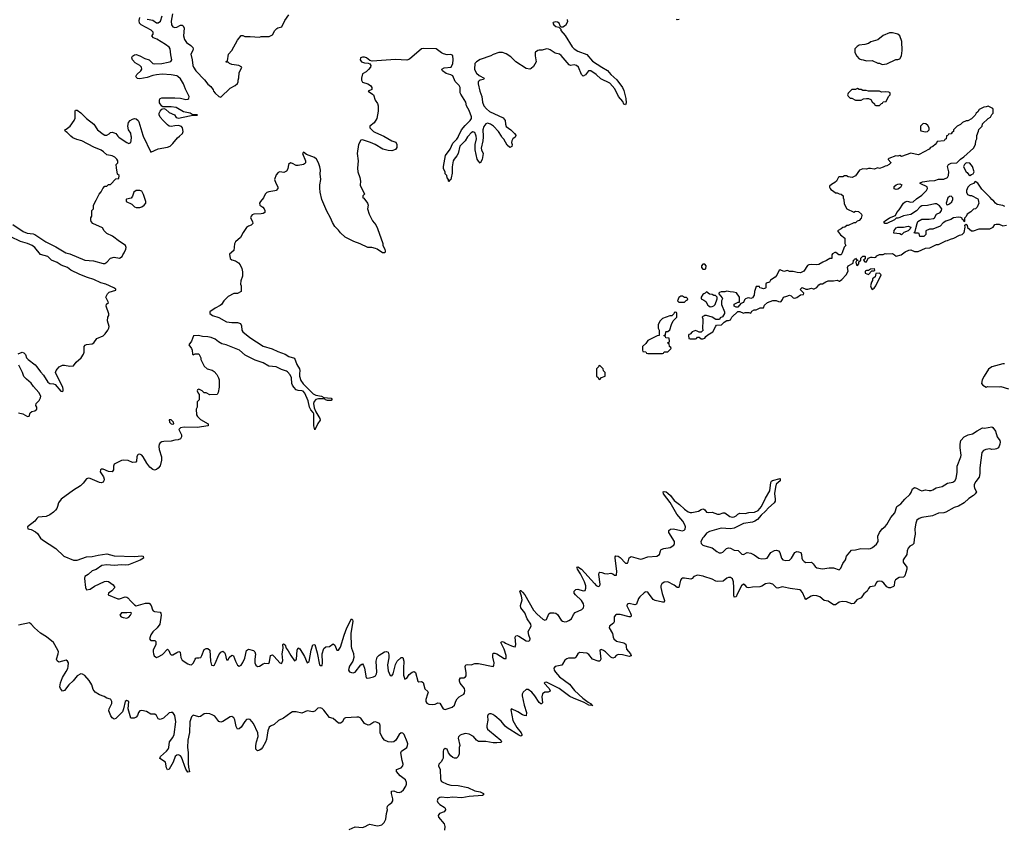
# Model space of a CAD drawing. Header units: inches. Extents: x 2674045 to 2721798, y 838094 to 949477.
# Tile 19 of 27: x 2692564 to 2703266, y 912481 to 921267. Entities that reach past the tile are written whole.
import ezdxf

# ---------------------------------------------------------------- set-up
doc = ezdxf.new("R2010")
doc.units = ezdxf.units.IN
doc.header["$MEASUREMENT"] = 0
for name, color, linetype in [('C6991', 7, 'Continuous'), ('C6992', 7, 'Continuous'), ('C7901', 7, 'Continuous'), ('C7902', 7, 'Continuous')]:
    doc.layers.add(name, color=color, linetype=linetype)

msp = doc.modelspace()

# ---------------------------------------------------------------- linework, layer by layer
at = {"layer": 'C6991', "color": 5}
for points, elevation in [([(2692490, 919037), (2692602, 918962), (2692646, 918946), (2692710, 918938), (2692730, 918931), (2692848, 918850), (2692957, 918797), (2693066, 918730), (2693110, 918721), (2693270, 918652), (2693365, 918645), (2693470, 918614), (2693490, 918616), (2693510, 918628), (2693550, 918674), (2693590, 918682), (2693650, 918671), (2693679, 918690), (2693684, 918710), (2693699, 918730), (2693717, 918770), (2693721, 918790), (2693713, 918810), (2693689, 918830), (2693650, 918852), (2693573, 918913), (2693510, 918941), (2693482, 918970), (2693463, 919003), (2693358, 919050), (2693342, 919070), (2693338, 919090), (2693338, 919110), (2693348, 919130), (2693348, 919190), (2693366, 919210), (2693366, 919250), (2693396, 919304), (2693426, 919370), (2693450, 919394), (2693466, 919430), (2693490, 919454), (2693510, 919454), (2693530, 919474), (2693550, 919474), (2693610, 919534), (2693642, 919538), (2693646, 919570), (2693628, 919588), (2693615, 919655), (2693614, 919690), (2693629, 919711), (2693629, 919730), (2693621, 919750), (2693598, 919770), (2693570, 919785), (2693510, 919795), (2693474, 919830), (2693450, 919846), (2693370, 919881), (2693239, 919950), (2693183, 919963), (2693142, 919982), (2693119, 919999), (2693118, 920000)], 20), ([(2696523, 920000), (2696609, 919949), (2696653, 919933), (2696664, 919910), (2696662, 919878), (2696647, 919853), (2696610, 919841), (2696570, 919843), (2696510, 919859), (2696427, 919910), (2696377, 919930), (2696290, 919958), (2696270, 919957), (2696247, 919910), (2696232, 919810), (2696243, 919730), (2696236, 919650), (2696238, 919610), (2696261, 919550), (2696267, 919510), (2696265, 919465), (2696312, 919370), (2696294, 919350), (2696294, 919330), (2696305, 919325), (2696346, 919270), (2696351, 919250), (2696346, 919210), (2696361, 919150), (2696398, 919078), (2696434, 919034), (2696454, 918994), (2696511, 918831), (2696511, 918810), (2696531, 918769), (2696536, 918750), (2696532, 918730), (2696508, 918730), (2696450, 918769), (2696430, 918777), (2696390, 918788), (2696349, 918789), (2696266, 918830), (2696194, 918854), (2696100, 918900), (2696050, 918948), (2696030, 918978), (2695990, 919018), (2695962, 919062), (2695942, 919110), (2695902, 919182), (2695849, 919310), (2695829, 919389), (2695826, 919434), (2695826, 919470), (2695837, 919530), (2695830, 919590), (2695832, 919630), (2695826, 919666), (2695810, 919709), (2695789, 919750), (2695768, 919768), (2695681, 919801), (2695650, 919825), (2695637, 919810), (2695672, 919730), (2695670, 919710), (2695660, 919700), (2695647, 919693), (2695590, 919680), (2695570, 919681), (2695530, 919704), (2695507, 919710), (2695487, 919693), (2695477, 919643), (2695462, 919618), (2695434, 919606), (2695390, 919610), (2695375, 919605), (2695350, 919578), (2695335, 919530), (2695347, 919490), (2695369, 919450), (2695369, 919430), (2695351, 919410), (2695336, 919404), (2695270, 919395), (2695250, 919387), (2695233, 919370), (2695213, 919327), (2695180, 919290), (2695169, 919270), (2695174, 919250), (2695207, 919227), (2695221, 919210), (2695228, 919190), (2695227, 919170), (2695210, 919158), (2695187, 919153), (2695110, 919152), (2695090, 919143), (2695079, 919130), (2695074, 919110), (2695096, 919070), (2695098, 919050), (2695078, 919030), (2695050, 919019), (2695030, 919005), (2694991, 918950), (2694964, 918896), (2694909, 918851), (2694900, 918830), (2694890, 918755), (2694845, 918715), (2694853, 918670), (2694870, 918653), (2694910, 918642), (2694943, 918623), (2694961, 918601), (2694979, 918559), (2694985, 918525), (2694984, 918476), (2694967, 918427), (2694965, 918390), (2694971, 918370), (2694972, 918310), (2694931, 918289), (2694890, 918289), (2694830, 918254), (2694782, 918210), (2694758, 918170), (2694744, 918156), (2694690, 918129), (2694630, 918090), (2694629, 918070), (2694658, 918050), (2694727, 918027), (2694810, 917981), (2694869, 917971), (2694930, 917973), (2694962, 917962), (2694976, 917936), (2694979, 917890), (2694989, 917870), (2695066, 917810), (2695210, 917717), (2695308, 917688), (2695370, 917657), (2695450, 917629), (2695490, 917603), (2695550, 917585), (2695576, 917516), (2695606, 917470), (2695610, 917450), (2695604, 917416), (2695606, 917390), (2695621, 917341), (2695644, 917304), (2695755, 917195), (2695782, 917182), (2695843, 917170), (2695870, 917156), (2695951, 917150), (2695959, 917130), (2695950, 917125), (2695910, 917125), (2695889, 917130), (2695880, 917140), (2695864, 917144), (2695810, 917143), (2695784, 917136), (2695765, 917115), (2695757, 917090), (2695765, 917045), (2695782, 917002), (2695826, 916930), (2695830, 916910), (2695806, 916874), (2695770, 916805), (2695760, 916850), (2695760, 916980), (2695755, 916995), (2695730, 917022), (2695715, 917050), (2695701, 917121), (2695664, 917204), (2695645, 917225), (2695630, 917230), (2695590, 917232), (2695570, 917242), (2695545, 917270), (2695530, 917290), (2695523, 917310), (2695518, 917370), (2695502, 917402), (2695475, 917435), (2695464, 917444), (2695410, 917462), (2695351, 917491), (2695270, 917499), (2695210, 917534), (2695124, 917564), (2695016, 917616), (2694954, 917670), (2694809, 917730), (2694762, 917742), (2694723, 917763), (2694688, 917790), (2694646, 917810), (2694610, 917818), (2694550, 917822), (2694508, 917832), (2694453, 917827), (2694431, 917769), (2694402, 917730), (2694431, 917690), (2694438, 917670), (2694442, 917630), (2694450, 917622), (2694470, 917632), (2694511, 917631), (2694532, 917590), (2694532, 917570), (2694570, 917498), (2694602, 917470), (2694654, 917454), (2694679, 917439), (2694707, 917407), (2694726, 917370), (2694731, 917350), (2694731, 917269), (2694722, 917210), (2694710, 917188), (2694630, 917186), (2694590, 917206), (2694570, 917206), (2694546, 917230), (2694510, 917246), (2694498, 917242), (2694494, 917230), (2694504, 917204), (2694514, 917190), (2694514, 917130), (2694494, 917110), (2694493, 917053), (2694482, 917030), (2694486, 916970), (2694496, 916950), (2694530, 916916), (2694612, 916870), (2694614, 916850), (2694491, 916829), (2694350, 916833), (2694313, 916827), (2694294, 916810), (2694322, 916750), (2694322, 916730), (2694310, 916708), (2694285, 916695), (2694250, 916693), (2694210, 916681), (2694130, 916679), (2694110, 916674), (2694090, 916663), (2694081, 916650), (2694075, 916625), (2694079, 916590), (2694104, 916510), (2694104, 916476), (2694090, 916415), (2694070, 916388), (2694050, 916374), (2694030, 916368), (2694010, 916374), (2693978, 916398), (2693944, 916444), (2693907, 916510), (2693890, 916529), (2693870, 916540), (2693850, 916536), (2693844, 916530), (2693837, 916510), (2693834, 916466), (2693826, 916454), (2693791, 916449), (2693742, 916470), (2693690, 916474), (2693670, 916470), (2693590, 916430), (2693585, 916410), (2693585, 916370), (2693570, 916350), (2693530, 916352), (2693470, 916377), (2693450, 916377), (2693441, 916370), (2693440, 916350), (2693473, 916293), (2693481, 916270), (2693480, 916250), (2693470, 916236), (2693450, 916228), (2693430, 916231), (2693330, 916276), (2693310, 916281), (2693290, 916273), (2693255, 916225), (2693224, 916196), (2693150, 916150), (2693015, 916050), (2692986, 916010), (2692976, 915970), (2692966, 915950), (2692953, 915930), (2692932, 915910), (2692890, 915880), (2692850, 915862), (2692766, 915854), (2692750, 915841), (2692728, 915810), (2692647, 915750), (2692651, 915730), (2692690, 915722), (2692736, 915696), (2692757, 915677), (2692790, 915628), (2692810, 915607), (2692955, 915515), (2693043, 915430), (2693150, 915387), (2693190, 915386), (2693290, 915422), (2693350, 915426), (2693417, 915443), (2693510, 915455), (2693590, 915434), (2693813, 915427), (2693890, 915435), (2693907, 915430), (2693908, 915410), (2693873, 915387), (2693745, 915335), (2693710, 915332), (2693670, 915337), (2693590, 915330), (2693510, 915338), (2693456, 915330), (2693395, 915285), (2693350, 915270), (2693308, 915232), (2693273, 915210), (2693267, 915190), (2693270, 915151), (2693277, 915123), (2693278, 915090), (2693290, 915066), (2693330, 915073), (2693375, 915105), (2693486, 915154), (2693510, 915158), (2693530, 915156), (2693579, 915119), (2693598, 915090), (2693567, 915053), (2693528, 915030), (2693527, 915010), (2693630, 914965), (2693650, 914967), (2693710, 914988), (2693730, 914985), (2693739, 914979), (2693770, 914941), (2693810, 914902), (2693830, 914891), (2693930, 914918), (2693970, 914918), (2693993, 914893), (2694007, 914847), (2694015, 914835), (2694028, 914828), (2694090, 914823), (2694099, 914810), (2694102, 914790), (2694088, 914692), (2694059, 914650), (2694010, 914607), (2693990, 914575), (2693976, 914530), (2693990, 914515), (2694033, 914513), (2694043, 914503), (2694042, 914470), (2694016, 914410), (2694014, 914390), (2694017, 914370), (2694027, 914347), (2694050, 914330), (2694070, 914335), (2694117, 914363), (2694170, 914419), (2694184, 914404), (2694198, 914370), (2694210, 914356), (2694230, 914356), (2694270, 914384), (2694295, 914395), (2694307, 914387), (2694316, 914330), (2694330, 914298), (2694390, 914260), (2694410, 914251), (2694430, 914250), (2694454, 914270), (2694470, 914310), (2694480, 914320), (2694490, 914325), (2694510, 914324), (2694531, 914330), (2694545, 914350), (2694570, 914415), (2694590, 914425), (2694610, 914428), (2694632, 914410), (2694637, 914290), (2694650, 914246), (2694670, 914241), (2694681, 914250), (2694690, 914262), (2694730, 914357), (2694750, 914388), (2694770, 914399), (2694790, 914383), (2694797, 914370), (2694810, 914302), (2694830, 914305), (2694842, 914330), (2694870, 914353), (2694888, 914348), (2694908, 914290), (2694930, 914245), (2694950, 914235), (2694970, 914244), (2694990, 914273), (2695010, 914323), (2695030, 914405), (2695050, 914420), (2695106, 914406), (2695121, 914390), (2695126, 914366), (2695119, 914310), (2695120, 914270), (2695130, 914245), (2695150, 914232), (2695170, 914233), (2695210, 914258), (2695230, 914266), (2695270, 914263), (2695278, 914282), (2695290, 914350), (2695310, 914358), (2695330, 914340), (2695390, 914269), (2695410, 914264), (2695414, 914266), (2695425, 914295), (2695418, 914370), (2695427, 914430), (2695425, 914470), (2695430, 914479), (2695450, 914466), (2695459, 914430), (2695482, 914402), (2695510, 914351), (2695550, 914294), (2695572, 914310), (2695580, 914410), (2695590, 914435), (2695610, 914424), (2695658, 914338), (2695690, 914269), (2695710, 914285), (2695733, 914407), (2695750, 914466), (2695770, 914471), (2695798, 914378), (2695824, 914250), (2695830, 914240), (2695850, 914241), (2695856, 914270), (2695852, 914370), (2695870, 914426), (2695890, 914446), (2695930, 914448), (2695970, 914477), (2695990, 914461), (2696010, 914408), (2696030, 914409), (2696050, 914442), (2696090, 914570), (2696120, 914650), (2696170, 914748), (2696180, 914740), (2696185, 914725), (2696163, 914590), (2696167, 914450), (2696170, 914431), (2696193, 914373), (2696197, 914330), (2696185, 914290), (2696150, 914235), (2696141, 914210), (2696138, 914190), (2696150, 914173), (2696170, 914164), (2696190, 914162), (2696210, 914169), (2696270, 914250), (2696290, 914259), (2696302, 914242), (2696313, 914213), (2696329, 914109), (2696345, 914105), (2696367, 914107), (2696410, 914118), (2696430, 914128), (2696442, 914150), (2696445, 914170), (2696437, 914290), (2696448, 914332), (2696470, 914354), (2696530, 914389), (2696550, 914394), (2696570, 914385), (2696577, 914357), (2696576, 914324), (2696563, 914250), (2696570, 914184), (2696590, 914132), (2696610, 914129), (2696622, 914150), (2696649, 914251), (2696667, 914290), (2696710, 914329), (2696730, 914330), (2696739, 914290), (2696735, 914210), (2696737, 914137), (2696750, 914094), (2696770, 914105), (2696798, 914142), (2696830, 914169), (2696850, 914175), (2696867, 914167), (2696890, 914071), (2696904, 914064), (2696930, 914068), (2696950, 914057), (2696968, 913988), (2696999, 913959), (2697002, 913950), (2696997, 913930), (2696978, 913870), (2696980, 913850), (2696990, 913833), (2697010, 913822), (2697050, 913816), (2697079, 913821), (2697110, 913836), (2697130, 913832), (2697165, 913770), (2697190, 913762), (2697264, 913790), (2697290, 913810), (2697305, 913855), (2697320, 913880), (2697340, 913900), (2697390, 913929), (2697398, 913942), (2697403, 913970), (2697398, 913990), (2697350, 914050), (2697344, 914070), (2697344, 914090), (2697354, 914106), (2697391, 914109), (2697410, 914120), (2697416, 914130), (2697418, 914162), (2697407, 914230), (2697412, 914248), (2697430, 914254), (2697470, 914250), (2697510, 914262), (2697550, 914264), (2697710, 914230), (2697717, 914243), (2697720, 914270), (2697706, 914334), (2697705, 914355), (2697710, 914376), (2697730, 914376), (2697750, 914367), (2697830, 914316), (2697850, 914318), (2697850, 914350), (2697830, 914421), (2697794, 914490), (2697802, 914498), (2697810, 914501), (2697830, 914495), (2697844, 914484), (2697910, 914455), (2697930, 914448), (2697950, 914446), (2697956, 914470), (2697950, 914550), (2697957, 914563), (2697970, 914567), (2697990, 914560), (2698070, 914510), (2698090, 914506), (2698108, 914512), (2698111, 914530), (2698097, 914570), (2698091, 914610), (2698124, 914670), (2698118, 914690), (2698081, 914750), (2698053, 914813), (2698011, 914870), (2698006, 914894), (2698025, 914955), (2698017, 914997), (2698000, 915050), (2698002, 915058), (2698010, 915059), (2698030, 915040), (2698054, 915010), (2698150, 914845), (2698190, 914800), (2698250, 914745), (2698270, 914735), (2698290, 914743), (2698315, 914805), (2698330, 914813), (2698370, 914815), (2698390, 914810), (2698410, 914797), (2698450, 914736), (2698464, 914724), (2698490, 914716), (2698510, 914719), (2698534, 914730), (2698560, 914750), (2698583, 914797), (2698603, 914817), (2698674, 914850), (2698692, 914870), (2698697, 914890), (2698693, 914913), (2698670, 914950), (2698604, 915010), (2698590, 915030), (2698590, 915050), (2698610, 915069), (2698630, 915073), (2698690, 915054), (2698710, 915059), (2698717, 915083), (2698716, 915110), (2698703, 915150), (2698660, 915240), (2698626, 915290), (2698625, 915305), (2698619, 915310), (2698630, 915314), (2698672, 915290), (2698810, 915133), (2698830, 915111), (2698850, 915102), (2698870, 915110), (2698873, 915127), (2698859, 915230), (2698864, 915250), (2698870, 915256), (2698890, 915255), (2698922, 915242), (2698950, 915238), (2698990, 915247), (2699010, 915240), (2699030, 915226), (2699050, 915224), (2699053, 915267), (2699035, 915410), (2699036, 915424), (2699044, 915436), (2699070, 915430), (2699090, 915417), (2699150, 915353), (2699165, 915355), (2699170, 915356), (2699178, 915370), (2699190, 915411), (2699210, 915426), (2699310, 915399), (2699330, 915401), (2699390, 915425), (2699488, 915432), (2699517, 915450), (2699528, 915490), (2699538, 915502), (2699566, 915514), (2699633, 915527), (2699673, 915550), (2699683, 915570), (2699680, 915590), (2699619, 915690), (2699620, 915710), (2699636, 915724), (2699670, 915730), (2699750, 915709), (2699770, 915708), (2699785, 915715), (2699796, 915724), (2699800, 915750), (2699795, 915770), (2699772, 915812), (2699708, 915888), (2699635, 916015), (2699562, 916110), (2699559, 916130), (2699570, 916134), (2699590, 916132), (2699610, 916118), (2699638, 916090), (2699678, 916038), (2699734, 915994), (2699790, 915943), (2699830, 915914), (2699850, 915906), (2699870, 915905), (2699941, 915919), (2699970, 915938), (2699990, 915946), (2700000, 915941)], 20), ([(2693632, 920000), (2693641, 919990), (2693666, 919970), (2693728, 919930), (2693750, 919920), (2693771, 919930), (2693777, 919950), (2693778, 919990), (2693777, 920000)], 20), ([(2693907, 920000), (2693990, 919825), (2694070, 919861), (2694170, 919879), (2694198, 919890), (2694230, 919920), (2694280, 919980), (2694301, 920000)], 20), ([(2697438, 920000), (2697430, 919992), (2697407, 919950), (2697348, 919890), (2697328, 919810), (2697315, 919785), (2697285, 919750), (2697276, 919730), (2697265, 919665), (2697264, 919596), (2697252, 919548), (2697251, 919530), (2697238, 919522), (2697230, 919506), (2697226, 919510), (2697226, 919530), (2697210, 919546), (2697206, 919570), (2697188, 919590), (2697187, 919607), (2697169, 919649), (2697169, 919670), (2697193, 919790), (2697243, 919857), (2697270, 919924), (2697314, 919966), (2697330, 919988), (2697335, 920000)], 20), ([(2697601, 920000), (2697602, 919990), (2697598, 919950), (2697579, 919870), (2697583, 919850), (2697601, 919810), (2697590, 919746), (2697570, 919706), (2697550, 919726), (2697535, 919750), (2697514, 919850), (2697516, 919910), (2697528, 919970), (2697524, 920000)], 20), ([(2697954, 920000), (2697951, 919989), (2697925, 919970), (2697912, 919950), (2697911, 919930), (2697918, 919910), (2697912, 919888), (2697890, 919878), (2697863, 919903), (2697827, 919967), (2697806, 919990), (2697800, 920000)], 20), ([(2692547, 917633), (2692590, 917651), (2692610, 917642), (2692625, 917625), (2692639, 917590), (2692657, 917570), (2692733, 917513), (2692751, 917491), (2692790, 917436), (2692821, 917401), (2692870, 917324), (2692890, 917309), (2692930, 917306), (2692950, 917299), (2693010, 917227), (2693030, 917223), (2693036, 917230), (2693037, 917243), (2693034, 917270), (2692961, 917410), (2692954, 917430), (2692961, 917450), (2692974, 917470), (2692991, 917489), (2693030, 917508), (2693050, 917509), (2693110, 917496), (2693150, 917501), (2693179, 917541), (2693232, 917590), (2693258, 917630), (2693265, 917650), (2693266, 917710), (2693275, 917725), (2693290, 917734), (2693350, 917741), (2693369, 917750), (2693402, 917798), (2693470, 917829), (2693493, 917850), (2693523, 917890), (2693534, 917910), (2693538, 917930), (2693518, 917990), (2693523, 918030), (2693533, 918050), (2693533, 918067), (2693505, 918150), (2693509, 918171), (2693528, 918190), (2693501, 918250), (2693517, 918283), (2693537, 918303), (2693610, 918326), (2693610, 918334), (2693588, 918350), (2693499, 918390), (2693444, 918404), (2693370, 918442), (2693301, 918461), (2693216, 918496), (2693121, 918541), (2693082, 918570), (2693016, 918596), (2692970, 918625), (2692910, 918650), (2692869, 918690), (2692791, 918711), (2692727, 918790), (2692698, 918810), (2692650, 918831), (2692573, 918853), (2692466, 918906)], 20), ([(2700000, 918606), (2699990, 918606), (2699974, 918590), (2699974, 918570), (2699990, 918554), (2700000, 918554)], 40), ([(2700000, 918283), (2699990, 918278), (2699972, 918250), (2699972, 918230), (2700000, 918214)], 40), ([(2700000, 918043), (2699990, 918038), (2699982, 918030), (2699991, 918011), (2699991, 917971), (2699985, 917930), (2699985, 917905), (2699992, 917890), (2699990, 917886), (2699970, 917866), (2699950, 917866), (2699936, 917876), (2699910, 917886), (2699874, 917870), (2699853, 917847), (2699838, 917842), (2699834, 917830), (2699838, 917798), (2699850, 917794), (2699910, 917794), (2699922, 917798), (2699930, 917814), (2699950, 917814), (2699970, 917794), (2699990, 917794), (2700000, 917798)], 40), ([(2692550, 916991), (2692599, 916979), (2692650, 916952), (2692667, 916953), (2692678, 916990), (2692697, 917003), (2692730, 917011), (2692749, 917030), (2692749, 917050), (2692739, 917070), (2692742, 917090), (2692776, 917124), (2692790, 917154), (2692792, 917170), (2692772, 917210), (2692715, 917275), (2692690, 917312), (2692636, 917356), (2692607, 917387), (2692594, 917430), (2692554, 917510)], 20), ([(2700000, 915643), (2699989, 915630), (2699969, 915590), (2699970, 915568), (2699990, 915550), (2700000, 915546)], 20), ([(2700000, 915210), (2699993, 915213), (2699930, 915224), (2699893, 915210), (2699873, 915187), (2699859, 915181), (2699790, 915193), (2699770, 915191), (2699756, 915184), (2699746, 915170), (2699730, 915090), (2699710, 915091), (2699676, 915116), (2699610, 915150), (2699570, 915149), (2699544, 915130), (2699534, 915110), (2699532, 915090), (2699546, 915026), (2699572, 914950), (2699568, 914932), (2699550, 914930), (2699470, 914947), (2699450, 914961), (2699400, 915030), (2699390, 915039), (2699370, 915042), (2699362, 915038), (2699350, 915033), (2699303, 914990), (2699289, 914970), (2699270, 914910), (2699250, 914900), (2699190, 914915), (2699168, 914910), (2699163, 914890), (2699204, 914810), (2699210, 914790), (2699208, 914772), (2699190, 914770), (2699090, 914797), (2699050, 914798), (2699039, 914790), (2699026, 914770), (2699025, 914715), (2699019, 914701), (2698976, 914670), (2698972, 914650), (2699009, 914590), (2699013, 914550), (2699022, 914530), (2699050, 914506), (2699129, 914489), (2699152, 914472), (2699160, 914420), (2699202, 914370), (2699212, 914350), (2699210, 914346), (2699190, 914340), (2699117, 914357), (2699070, 914362), (2699048, 914352), (2699030, 914329), (2699010, 914320), (2698990, 914334), (2698930, 914391), (2698910, 914406), (2698884, 914416), (2698870, 914410), (2698880, 914310), (2698870, 914288), (2698850, 914290), (2698790, 914310), (2698750, 914362), (2698730, 914376), (2698650, 914384), (2698630, 914370), (2698610, 914334), (2698597, 914323), (2698530, 914321), (2698510, 914314), (2698490, 914299), (2698465, 914255), (2698455, 914245), (2698385, 914230), (2698370, 914213), (2698375, 914190), (2698388, 914170), (2698430, 914119), (2698539, 914039), (2698596, 913970), (2698686, 913886), (2698742, 913842), (2698768, 913830), (2698776, 913816), (2698792, 913808), (2698750, 913810), (2698698, 913838), (2698585, 913885), (2698545, 913905), (2698429, 913990), (2698290, 914059), (2698270, 914056), (2698265, 914050), (2698314, 913994), (2698328, 913970), (2698322, 913958), (2698307, 913953), (2698270, 913952), (2698247, 913933), (2698241, 913901), (2698245, 913835), (2698235, 913825), (2698230, 913824), (2698210, 913840), (2698163, 913910), (2698130, 913951), (2698090, 913981), (2698070, 913981), (2698036, 913950), (2698025, 913930), (2698025, 913910), (2698046, 913810), (2698073, 913730), (2698070, 913694), (2698050, 913696), (2698030, 913704), (2697977, 913737), (2697910, 913771), (2697901, 913759), (2697923, 913643), (2697966, 913566), (2698013, 913510), (2698022, 913490), (2698020, 913480), (2698010, 913474), (2697990, 913484), (2697864, 913564), (2697842, 913582), (2697796, 913636), (2697730, 913693), (2697707, 913710), (2697690, 913716), (2697670, 913717), (2697657, 913710), (2697650, 913690), (2697652, 913648), (2697640, 913590), (2697640, 913570), (2697650, 913550), (2697670, 913530), (2697793, 913430), (2697799, 913410), (2697795, 913405), (2697750, 913399), (2697710, 913401), (2697630, 913415), (2697550, 913414), (2697530, 913430), (2697498, 913470), (2697450, 913495), (2697410, 913501), (2697368, 913490), (2697350, 913482), (2697334, 913466), (2697331, 913450), (2697348, 913372), (2697341, 913350), (2697340, 913280), (2697331, 913250), (2697310, 913235), (2697290, 913235), (2697270, 913242), (2697250, 913259), (2697225, 913290), (2697210, 913333), (2697190, 913340), (2697170, 913326), (2697165, 913310), (2697165, 913235), (2697161, 913219), (2697146, 913194), (2697119, 913170), (2697116, 913150), (2697135, 913110), (2697136, 913010), (2697141, 912990), (2697150, 912980), (2697210, 912950), (2697250, 912940), (2697330, 912936), (2697435, 912915), (2697510, 912880), (2697570, 912869), (2697605, 912850), (2697606, 912834), (2697593, 912827), (2697450, 912815), (2697370, 912801), (2697270, 912808), (2697210, 912801), (2697150, 912808), (2697130, 912804), (2697110, 912791), (2697102, 912770), (2697109, 912750), (2697130, 912728), (2697179, 912699), (2697187, 912690), (2697192, 912672), (2697176, 912650), (2697127, 912630), (2697112, 912610), (2697117, 912590), (2697178, 912518), (2697186, 912490), (2697182, 912450)], 20), ([(2696144, 912456), (2696210, 912486), (2696290, 912481), (2696318, 912490), (2696350, 912509), (2696370, 912514), (2696450, 912499), (2696470, 912500), (2696499, 912510), (2696527, 912533), (2696545, 912570), (2696549, 912630), (2696563, 912670), (2696559, 912690), (2696563, 912710), (2696581, 912730), (2696610, 912750), (2696620, 912770), (2696621, 912790), (2696604, 912850), (2696606, 912874), (2696630, 912878), (2696664, 912864), (2696690, 912860), (2696710, 912866), (2696737, 912890), (2696761, 912930), (2696768, 912950), (2696769, 912970), (2696758, 912998), (2696701, 913041), (2696658, 913090), (2696658, 913110), (2696710, 913130), (2696730, 913150), (2696731, 913170), (2696720, 913210), (2696707, 913293), (2696712, 913310), (2696770, 913350), (2696780, 913370), (2696782, 913390), (2696777, 913410), (2696742, 913490), (2696730, 913506), (2696709, 913510), (2696690, 913492), (2696651, 913429), (2696630, 913413), (2696610, 913406), (2696570, 913410), (2696529, 913429), (2696502, 913462), (2696481, 913510), (2696483, 913590), (2696474, 913610), (2696450, 913623), (2696430, 913630), (2696413, 913627), (2696370, 913595), (2696350, 913592), (2696310, 913612), (2696270, 913670), (2696250, 913679), (2696230, 913681), (2696106, 913674), (2696090, 913665), (2696070, 913627), (2696050, 913613), (2696030, 913615), (2695970, 913665), (2695930, 913675), (2695870, 913757), (2695850, 913775), (2695830, 913781), (2695804, 913776), (2695770, 913745), (2695750, 913736), (2695690, 913750), (2695630, 913724), (2695570, 913737), (2695530, 913736), (2695510, 913728), (2695430, 913667), (2695377, 913643), (2695330, 913599), (2695290, 913583), (2695277, 913570), (2695261, 913530), (2695245, 913435), (2695234, 913406), (2695204, 913350), (2695190, 913332), (2695170, 913320), (2695150, 913315), (2695132, 913332), (2695130, 913370), (2695136, 913410), (2695155, 913470), (2695153, 913510), (2695104, 913610), (2695070, 913654), (2695050, 913659), (2695030, 913654), (2695010, 913631), (2694970, 913570), (2694950, 913553), (2694930, 913549), (2694918, 913578), (2694901, 913650), (2694890, 913671), (2694870, 913686), (2694850, 913685), (2694770, 913634), (2694750, 913626), (2694730, 913632), (2694683, 913690), (2694663, 913703), (2694630, 913715), (2694590, 913719), (2694570, 913715), (2694530, 913687), (2694510, 913683), (2694450, 913700), (2694430, 913683), (2694413, 913630), (2694408, 913512), (2694392, 913430), (2694389, 913350), (2694394, 913294), (2694394, 913174), (2694397, 913137), (2694410, 913086), (2694390, 913081), (2694370, 913115), (2694323, 913243), (2694310, 913260), (2694290, 913270), (2694270, 913265), (2694254, 913250), (2694231, 913189), (2694190, 913115), (2694170, 913107), (2694160, 913130), (2694148, 913190), (2694088, 913230), (2694095, 913250), (2694161, 913310), (2694176, 913330), (2694185, 913350), (2694193, 913410), (2694230, 913457), (2694241, 913490), (2694260, 913630), (2694250, 913698), (2694230, 913730), (2694210, 913732), (2694190, 913725), (2694126, 913670), (2694090, 913654), (2694070, 913661), (2694050, 913699), (2694032, 913712), (2693990, 913714), (2693943, 913743), (2693890, 913752), (2693870, 913747), (2693855, 913730), (2693843, 913697), (2693830, 913679), (2693809, 913669), (2693770, 913669), (2693743, 913770), (2693750, 913850), (2693730, 913861), (2693709, 913850), (2693693, 913770), (2693681, 913739), (2693610, 913664), (2693590, 913659), (2693570, 913672), (2693554, 913694), (2693534, 913750), (2693535, 913770), (2693565, 913830), (2693567, 913850), (2693554, 913870), (2693550, 913875), (2693510, 913887), (2693483, 913903), (2693430, 913921), (2693384, 913950), (2693361, 913981), (2693346, 914030), (2693318, 914078), (2693270, 914132), (2693248, 914148), (2693230, 914150), (2693190, 914131), (2693144, 914076), (2693097, 914030), (2693052, 913968), (2693030, 913963), (2693006, 913990), (2693001, 914010), (2693007, 914053), (2693028, 914112), (2693070, 914176), (2693086, 914210), (2693091, 914231), (2693093, 914270), (2693083, 914290), (2693070, 914298), (2692990, 914279), (2692971, 914291), (2692965, 914310), (2692983, 914370), (2692984, 914390), (2692979, 914410), (2692932, 914492), (2692855, 914555), (2692790, 914592), (2692723, 914650), (2692690, 914690), (2692670, 914704), (2692550, 914679)], 20)]:
    msp.add_lwpolyline(points, dxfattribs=dict(at, elevation=elevation))
for points, elevation in [([(2693831, 919409), (2693804, 919390), (2693790, 919348), (2693775, 919325), (2693726, 919314), (2693722, 919310), (2693722, 919290), (2693781, 919261), (2693811, 919230), (2693830, 919223), (2693870, 919224), (2693890, 919231), (2693917, 919250), (2693934, 919270), (2693936, 919290), (2693910, 919364), (2693890, 919401), (2693870, 919409)], 20), ([(2699770, 918258), (2699750, 918258), (2699730, 918246), (2699714, 918210), (2699730, 918194), (2699790, 918194), (2699807, 918213), (2699822, 918218), (2699826, 918230), (2699810, 918246), (2699790, 918246)], 40), ([(2699690, 918086), (2699678, 918082), (2699673, 918067), (2699653, 918047), (2699630, 918046), (2699550, 918015), (2699525, 917990), (2699502, 917950), (2699502, 917910), (2699514, 917890), (2699514, 917830), (2699493, 917827), (2699470, 917818), (2699390, 917778), (2699370, 917746), (2699334, 917710), (2699334, 917670), (2699338, 917658), (2699370, 917654), (2699378, 917638), (2699390, 917634), (2699550, 917634), (2699562, 917638), (2699570, 917654), (2699610, 917654), (2699646, 917690), (2699642, 917702), (2699626, 917710), (2699622, 917742), (2699606, 917750), (2699622, 917758), (2699626, 917770), (2699622, 917802), (2699587, 917807), (2699582, 917822), (2699566, 917830), (2699582, 917838), (2699586, 917870), (2699590, 917874), (2699610, 917874), (2699630, 917894), (2699649, 917951), (2699668, 917992), (2699706, 918030), (2699706, 918070), (2699702, 918082)], 40), ([(2698870, 917506), (2698858, 917502), (2698854, 917490), (2698834, 917470), (2698832, 917430), (2698834, 917390), (2698853, 917373), (2698858, 917358), (2698870, 917354), (2698887, 917373), (2698926, 917390), (2698926, 917430), (2698908, 917448), (2698906, 917470)], 40), ([(2694187, 916913), (2694192, 916890), (2694210, 916872), (2694230, 916865), (2694238, 916870), (2694235, 916890), (2694210, 916913)], 20), ([(2693770, 914818), (2693730, 914813), (2693670, 914813), (2693651, 914790), (2693667, 914770), (2693690, 914762), (2693730, 914758), (2693750, 914767), (2693769, 914790), (2693778, 914810)], 20)]:
    msp.add_lwpolyline(points, close=True, dxfattribs=dict(at, elevation=elevation))
at = {"layer": 'C6992', "color": 5, "elevation": 20}
for points in [[(2694301, 920000), (2694333, 920030), (2694341, 920050), (2694335, 920090), (2694323, 920103), (2694290, 920114), (2694250, 920113), (2694210, 920104), (2694190, 920109), (2694170, 920122), (2694122, 920170), (2694090, 920208), (2694079, 920230), (2694079, 920250), (2694090, 920272), (2694110, 920294), (2694130, 920302), (2694150, 920292), (2694190, 920256), (2694245, 920230), (2694264, 920204), (2694290, 920196), (2694410, 920222), (2694450, 920227), (2694493, 920227), (2694495, 920230), (2694490, 920232), (2694437, 920237), (2694415, 920250), (2694345, 920265), (2694264, 920310), (2694210, 920320), (2694120, 920320), (2694110, 920326), (2694084, 920364), (2694085, 920395), (2694092, 920408), (2694110, 920415), (2694250, 920417), (2694310, 920412), (2694370, 920400), (2694390, 920403), (2694402, 920410), (2694404, 920430), (2694366, 920510), (2694346, 920570), (2694310, 920624), (2694281, 920650), (2694270, 920656), (2694210, 920666), (2694113, 920673), (2694050, 920667), (2694010, 920658), (2693950, 920636), (2693870, 920623), (2693846, 920626), (2693830, 920642), (2693827, 920650), (2693838, 920670), (2693881, 920710), (2693891, 920730), (2693886, 920750), (2693870, 920768), (2693819, 920799), (2693789, 920830), (2693781, 920850), (2693783, 920857), (2693789, 920870), (2693810, 920883), (2693830, 920888), (2693870, 920875), (2693925, 920845), (2693970, 920829), (2694010, 920790), (2694030, 920786), (2694108, 920790), (2694177, 920803), (2694207, 920813), (2694219, 920830), (2694205, 920885), (2694199, 920950), (2694188, 920968), (2694150, 920997), (2694056, 921056), (2694017, 921070), (2693999, 921090), (2694015, 921110), (2694013, 921130), (2693991, 921151), (2693884, 921210), (2693865, 921230), (2693863, 921257), (2693870, 921290)], [(2693950, 921271), (2694010, 921261), (2694050, 921233), (2694070, 921231), (2694094, 921250), (2694113, 921310)], [(2694223, 921330), (2694209, 921250), (2694214, 921210), (2694230, 921188), (2694250, 921182), (2694270, 921186), (2694310, 921208), (2694330, 921207), (2694339, 921199), (2694353, 921173), (2694345, 921090), (2694356, 921050), (2694377, 921017), (2694425, 920985), (2694445, 920965), (2694448, 920950), (2694444, 920930), (2694424, 920890), (2694440, 920830), (2694446, 920770), (2694452, 920750), (2694480, 920710), (2694574, 920614), (2694610, 920566), (2694640, 920540), (2694665, 920505), (2694671, 920490), (2694690, 920468), (2694730, 920431), (2694750, 920425), (2694850, 920522), (2694906, 920550), (2694930, 920574), (2694938, 920590), (2694938, 920610), (2694947, 920633), (2694948, 920690), (2694978, 920750), (2694946, 920770), (2694870, 920778), (2694846, 920790), (2694830, 920806), (2694810, 920806), (2694806, 920810), (2694822, 920818), (2694835, 920890), (2694870, 920932), (2694930, 921045), (2694970, 921094), (2694990, 921094), (2695010, 921082), (2695070, 921085), (2695170, 921078), (2695190, 921085), (2695275, 921085), (2695310, 921102), (2695338, 921150), (2695358, 921170), (2695370, 921178), (2695413, 921190), (2695444, 921256), (2695490, 921318)], [(2698514, 921270), (2698517, 921243), (2698497, 921203), (2698467, 921187), (2698446, 921186), (2698438, 921198), (2698429, 921230), (2698410, 921241), (2698390, 921244), (2698364, 921236), (2698359, 921230), (2698368, 921210), (2698390, 921194), (2698424, 921184), (2698444, 921164), (2698446, 921150), (2698493, 921093), (2698569, 920970), (2698590, 920949), (2698630, 920924), (2698728, 920888), (2698790, 920816), (2698890, 920749), (2698954, 920714), (2698991, 920670), (2699053, 920613), (2699115, 920530), (2699130, 920496), (2699154, 920410), (2699156, 920364), (2699150, 920342), (2699130, 920348), (2699118, 920378), (2699072, 920430), (2699034, 920514), (2698977, 920577), (2698882, 920622), (2698830, 920670), (2698770, 920709), (2698746, 920710), (2698713, 920667), (2698690, 920654), (2698670, 920669), (2698638, 920750), (2698616, 920770), (2698590, 920775), (2698550, 920769), (2698537, 920777), (2698450, 920878), (2698430, 920891), (2698383, 920903), (2698330, 920938), (2698310, 920945), (2698290, 920949), (2698244, 920936), (2698210, 920934), (2698194, 920930), (2698170, 920915), (2698166, 920910), (2698166, 920874), (2698176, 920810), (2698150, 920758), (2698125, 920735), (2698110, 920728), (2698070, 920735), (2697958, 920810), (2697901, 920861), (2697850, 920895), (2697810, 920909), (2697770, 920909), (2697710, 920889), (2697686, 920874), (2697570, 920834), (2697530, 920809), (2697510, 920789), (2697506, 920730), (2697513, 920710), (2697530, 920685), (2697559, 920659), (2697611, 920630), (2697605, 920615), (2697570, 920610), (2697557, 920603), (2697546, 920590), (2697547, 920570), (2697566, 920490), (2697586, 920430), (2697595, 920370), (2697610, 920331), (2697636, 920296), (2697669, 920269), (2697820, 920200), (2697841, 920170), (2697843, 920130), (2697850, 920106), (2697901, 920070), (2697941, 920030), (2697956, 920010), (2697955, 920005), (2697954, 920000)], [(2699731, 921269), (2699710, 921264), (2699703, 921270)], [(2697335, 920000), (2697367, 920070), (2697405, 920115), (2697461, 920170), (2697473, 920190), (2697475, 920210), (2697450, 920278), (2697419, 920330), (2697414, 920370), (2697357, 920457), (2697352, 920472), (2697350, 920530), (2697340, 920550), (2697296, 920596), (2697270, 920655), (2697250, 920668), (2697200, 920680), (2697158, 920710), (2697153, 920730), (2697176, 920744), (2697252, 920750), (2697272, 920790), (2697275, 920830), (2697270, 920878), (2697250, 920889), (2697210, 920883), (2697170, 920896), (2697150, 920905), (2697090, 920949), (2696950, 920955), (2696930, 920949), (2696801, 920839), (2696770, 920826), (2696648, 920832), (2696395, 920815), (2696370, 920821), (2696335, 920850), (2696310, 920859), (2696290, 920859), (2696267, 920853), (2696263, 920830), (2696279, 920810), (2696310, 920799), (2696353, 920793), (2696370, 920785), (2696380, 920770), (2696378, 920750), (2696356, 920724), (2696330, 920700), (2696290, 920677), (2696278, 920630), (2696278, 920610), (2696290, 920586), (2696349, 920569), (2696377, 920550), (2696391, 920530), (2696391, 920509), (2696352, 920490), (2696398, 920458), (2696408, 920448), (2696429, 920390), (2696454, 920354), (2696461, 920330), (2696460, 920270), (2696444, 920190), (2696415, 920145), (2696369, 920110), (2696371, 920090), (2696410, 920052), (2696430, 920040), (2696521, 920001), (2696523, 920000)], [(2693118, 920000), (2693080, 920040), (2693062, 920050), (2693054, 920070), (2693070, 920077), (2693111, 920109), (2693154, 920170), (2693165, 920195), (2693166, 920274), (2693170, 920281), (2693190, 920282), (2693230, 920253), (2693290, 920190), (2693370, 920130), (2693410, 920070), (2693470, 920020), (2693490, 920010), (2693510, 920010), (2693535, 920025), (2693550, 920041), (2693570, 920043), (2693590, 920037), (2693610, 920027), (2693632, 920000)], [(2693777, 920000), (2693772, 920032), (2693745, 920070), (2693739, 920110), (2693745, 920150), (2693764, 920170), (2693790, 920184), (2693810, 920191), (2693830, 920187), (2693850, 920171), (2693857, 920157), (2693902, 920010), (2693907, 920000)], [(2697800, 920000), (2697769, 920050), (2697714, 920110), (2697681, 920130), (2697650, 920140), (2697630, 920134), (2697610, 920104), (2697598, 920070), (2697601, 920000)], [(2697524, 920000), (2697523, 920010), (2697510, 920038), (2697490, 920046), (2697470, 920035), (2697438, 920000)]]:
    msp.add_lwpolyline(points, dxfattribs=at)
at = {"layer": 'C7901', "color": 5}
for points, elevation in [([(2702638, 920000), (2702634, 919970), (2702618, 919962), (2702614, 919950), (2702538, 919942), (2702534, 919930), (2702514, 919910), (2702491, 919889), (2702465, 919875), (2702450, 919858), (2702340, 919800), (2702330, 919798), (2702250, 919815), (2702150, 919778), (2702130, 919788), (2702110, 919782), (2702087, 919787), (2702010, 919758), (2702002, 919750), (2702004, 919744), (2702032, 919712), (2702032, 919708), (2702014, 919690), (2701990, 919678), (2701970, 919675), (2701950, 919662), (2701911, 919649), (2701890, 919654), (2701850, 919642), (2701810, 919649), (2701790, 919649), (2701770, 919642), (2701730, 919644), (2701692, 919628), (2701650, 919568), (2701611, 919549), (2701570, 919558), (2701550, 919568), (2701530, 919568), (2701510, 919558), (2701470, 919558), (2701465, 919555), (2701442, 919510), (2701425, 919495), (2701386, 919474), (2701366, 919454), (2701365, 919445), (2701372, 919430), (2701380, 919420), (2701410, 919402), (2701430, 919382), (2701450, 919382), (2701470, 919372), (2701494, 919370), (2701514, 919350), (2701514, 919330), (2701522, 919310), (2701524, 919264), (2701554, 919210), (2701630, 919174), (2701650, 919182), (2701680, 919180), (2701714, 919150), (2701718, 919138), (2701711, 919109), (2701690, 919082), (2701666, 919074), (2701650, 919058), (2701630, 919058), (2701570, 919028), (2701553, 919027), (2701534, 919010), (2701510, 919006), (2701494, 918990), (2701454, 918970), (2701487, 918927), (2701531, 918890), (2701533, 918833), (2701542, 918810), (2701527, 918793), (2701505, 918730), (2701492, 918710), (2701468, 918708), (2701434, 918734), (2701425, 918735), (2701400, 918720), (2701392, 918710), (2701392, 918668), (2701370, 918668), (2701334, 918646), (2701292, 918630), (2701250, 918604), (2701230, 918599), (2701170, 918605), (2701140, 918600), (2701128, 918592), (2701086, 918530), (2701050, 918513), (2701016, 918516), (2700970, 918529), (2700930, 918528), (2700910, 918538), (2700870, 918529), (2700830, 918546), (2700818, 918542), (2700794, 918486), (2700775, 918465), (2700725, 918435), (2700714, 918410), (2700678, 918402), (2700674, 918390), (2700674, 918350), (2700670, 918346), (2700650, 918338), (2700627, 918347), (2700610, 918348), (2700606, 918366), (2700570, 918366), (2700551, 918310), (2700546, 918270), (2700530, 918242), (2700510, 918235), (2700490, 918242), (2700470, 918239), (2700452, 918230), (2700442, 918218), (2700432, 918190), (2700402, 918178), (2700370, 918138), (2700350, 918138), (2700328, 918150), (2700329, 918171), (2700374, 918194), (2700386, 918194), (2700388, 918250), (2700355, 918295), (2700323, 918303), (2700285, 918305), (2700250, 918315), (2700230, 918308), (2700190, 918308), (2700170, 918298), (2700162, 918290), (2700164, 918284), (2700200, 918240), (2700202, 918230), (2700192, 918210), (2700192, 918170), (2700226, 918090), (2700225, 918070), (2700204, 918036), (2700178, 918022), (2700170, 918006), (2700130, 918006), (2700089, 918029), (2700030, 918049), (2700010, 918048), (2700000, 918043)], 40), ([(2703273, 919233), (2703250, 919244), (2703190, 919255), (2703169, 919269), (2703153, 919293), (2703129, 919309), (2703112, 919332), (2703022, 919422), (2702978, 919490), (2702950, 919506), (2702930, 919486), (2702894, 919470), (2702870, 919446), (2702854, 919410), (2702854, 919390), (2702865, 919365), (2702890, 919354), (2702910, 919354), (2702977, 919317), (2702982, 919310), (2702984, 919284), (2702991, 919269), (2702970, 919226), (2702954, 919210), (2702930, 919206), (2702904, 919176), (2702862, 919150), (2702850, 919126), (2702833, 919107), (2702834, 919070), (2702830, 919066), (2702826, 919086), (2702810, 919088), (2702808, 919108), (2702795, 919115), (2702770, 919119), (2702714, 919110), (2702686, 919094), (2702630, 919074), (2702603, 919057), (2702570, 919022), (2702491, 918989), (2702452, 918988), (2702414, 918970), (2702412, 918930), (2702392, 918910), (2702347, 918907), (2702342, 918942), (2702330, 918946), (2702290, 918946), (2702286, 918950), (2702298, 918962), (2702303, 918997), (2702318, 919050), (2702328, 919070), (2702370, 919098), (2702450, 919096), (2702497, 919103), (2702509, 919111), (2702530, 919150), (2702568, 919170), (2702582, 919190), (2702586, 919210), (2702560, 919240), (2702530, 919262), (2702510, 919264), (2702430, 919244), (2702370, 919241), (2702351, 919230), (2702311, 919189), (2702250, 919149), (2702170, 919134), (2702130, 919115), (2702108, 919108), (2702092, 919108), (2702074, 919090), (2701990, 919048), (2701968, 919048), (2701962, 919062), (2701962, 919070), (2701970, 919078), (2702018, 919110), (2702082, 919138), (2702098, 919170), (2702122, 919198), (2702169, 919271), (2702190, 919285), (2702210, 919291), (2702250, 919281), (2702275, 919285), (2702310, 919318), (2702370, 919358), (2702419, 919410), (2702433, 919430), (2702428, 919450), (2702360, 919480), (2702350, 919486), (2702350, 919492), (2702376, 919504), (2702450, 919515), (2702510, 919516), (2702550, 919531), (2702610, 919531), (2702649, 919550), (2702659, 919570), (2702662, 919610), (2702649, 919670), (2702658, 919690), (2702690, 919705), (2702750, 919711), (2702789, 919751), (2702826, 919774), (2702932, 919868), (2702954, 919910), (2702958, 919950), (2702966, 919970), (2702967, 920000)], 40), ([(2700000, 917798), (2700010, 917802), (2700021, 917819), (2700043, 917837), (2700098, 917870), (2700130, 917934), (2700138, 917942), (2700193, 917947), (2700222, 917978), (2700250, 917994), (2700270, 917994), (2700290, 918002), (2700306, 918030), (2700368, 918092), (2700392, 918092), (2700430, 918074), (2700450, 918082), (2700490, 918082), (2700510, 918074), (2700523, 918097), (2700546, 918110), (2700570, 918111), (2700613, 918133), (2700650, 918134), (2700660, 918160), (2700692, 918192), (2700750, 918212), (2700788, 918212), (2700810, 918201), (2700830, 918198), (2700839, 918201), (2700856, 918224), (2700866, 918250), (2700902, 918258), (2700930, 918271), (2700950, 918262), (2700970, 918242), (2700990, 918238), (2701010, 918245), (2701050, 918272), (2701082, 918278), (2701086, 918290), (2701048, 918330), (2701070, 918352), (2701110, 918334), (2701130, 918334), (2701170, 918345), (2701190, 918338), (2701200, 918340), (2701228, 918352), (2701250, 918382), (2701270, 918392), (2701290, 918392), (2701325, 918415), (2701350, 918425), (2701410, 918426), (2701450, 918432), (2701470, 918422), (2701476, 918424), (2701500, 918440), (2701548, 918490), (2701568, 918530), (2701562, 918570), (2701568, 918590), (2701622, 918618), (2701626, 918650), (2701642, 918658), (2701650, 918674), (2701658, 918658), (2701674, 918650), (2701674, 918646), (2701658, 918642), (2701654, 918630), (2701658, 918598), (2701670, 918594), (2701686, 918610), (2701686, 918634), (2701706, 918650), (2701707, 918673), (2701730, 918694), (2701750, 918694), (2701754, 918690), (2701753, 918667), (2701734, 918650), (2701750, 918634), (2701770, 918634), (2701787, 918673), (2701816, 918684), (2701830, 918685), (2701850, 918678), (2701870, 918685), (2701882, 918698), (2701910, 918712), (2701950, 918712), (2701970, 918722), (2701990, 918718), (2702050, 918722), (2702074, 918710), (2702090, 918694), (2702146, 918710), (2702190, 918741), (2702230, 918758), (2702250, 918762), (2702290, 918745), (2702330, 918745), (2702410, 918782), (2702455, 918785), (2702530, 918822), (2702550, 918822), (2702630, 918862), (2702650, 918865), (2702680, 918880), (2702718, 918890), (2702779, 918921), (2702808, 918930), (2702829, 918951), (2702842, 919010), (2702838, 919030), (2702850, 919042), (2702862, 919030), (2702865, 919005), (2702910, 918971), (2702930, 918971), (2702992, 918992), (2703110, 918992), (2703146, 919010), (2703163, 919037), (2703176, 919044), (2703210, 919041), (2703250, 919026), (2703289, 919031)], 40), ([(2700000, 918554), (2700010, 918554), (2700022, 918558), (2700026, 918590), (2700010, 918606), (2700000, 918606)], 40), ([(2700000, 918214), (2700022, 918202), (2700043, 918163), (2700053, 918153), (2700070, 918144), (2700090, 918145), (2700107, 918153), (2700124, 918170), (2700146, 918230), (2700146, 918250), (2700127, 918267), (2700110, 918268), (2700090, 918278), (2700060, 918280), (2700030, 918306), (2700014, 918290), (2700000, 918283)], 40), ([(2703270, 917524), (2703250, 917524), (2703131, 917489), (2703095, 917465), (2703046, 917390), (2703026, 917350), (2703018, 917310), (2703032, 917290), (2703070, 917271), (2703085, 917275), (2703210, 917272), (2703230, 917278), (2703310, 917251)], 40), ([(2700000, 915546), (2700010, 915542), (2700090, 915522), (2700140, 915480), (2700168, 915468), (2700190, 915467), (2700207, 915473), (2700247, 915513), (2700270, 915521), (2700290, 915517), (2700330, 915497), (2700373, 915493), (2700414, 915454), (2700430, 915450), (2700470, 915470), (2700510, 915463), (2700547, 915447), (2700598, 915410), (2700630, 915403), (2700670, 915404), (2700690, 915409), (2700729, 915470), (2700770, 915492), (2700790, 915495), (2700810, 915488), (2700825, 915470), (2700843, 915410), (2700859, 915390), (2700890, 915383), (2700930, 915387), (2700954, 915410), (2700988, 915472), (2701010, 915481), (2701030, 915479), (2701056, 915470), (2701062, 915450), (2701066, 915410), (2701074, 915390), (2701090, 915373), (2701110, 915363), (2701170, 915364), (2701189, 915349), (2701210, 915319), (2701230, 915305), (2701290, 915293), (2701363, 915303), (2701410, 915303), (2701470, 915282), (2701490, 915299), (2701510, 915350), (2701540, 915390), (2701552, 915430), (2701604, 915496), (2701650, 915499), (2701707, 915513), (2701790, 915509), (2701810, 915513), (2701835, 915525), (2701878, 915562), (2701896, 915590), (2701891, 915650), (2701910, 915690), (2701938, 915730), (2701970, 915755), (2701990, 915777), (2702032, 915850), (2702076, 915904), (2702097, 915970), (2702141, 915999), (2702186, 916050), (2702239, 916101), (2702255, 916125), (2702270, 916162), (2702285, 916175), (2702290, 916178), (2702310, 916172), (2702350, 916148), (2702370, 916143), (2702410, 916153), (2702450, 916144), (2702470, 916144), (2702490, 916151), (2702527, 916173), (2702590, 916190), (2702650, 916224), (2702705, 916235), (2702729, 916250), (2702744, 916276), (2702755, 916345), (2702752, 916410), (2702794, 916510), (2702798, 916530), (2702786, 916610), (2702786, 916650), (2702794, 916690), (2702830, 916730), (2702873, 916750), (2702919, 916761), (2702970, 916796), (2703030, 916827), (2703050, 916823), (2703130, 916836), (2703141, 916830), (2703170, 916791), (2703190, 916730), (2703216, 916690), (2703221, 916670), (2703218, 916650), (2703202, 916610), (2703182, 916598), (2703166, 916594), (2703130, 916593), (2703110, 916597), (2703067, 916593), (2703039, 916581), (2703021, 916559), (2703000, 916390), (2702999, 916330), (2702993, 916290), (2702956, 916244), (2702940, 916210), (2702938, 916190), (2702942, 916170), (2702963, 916130), (2702951, 916110), (2702930, 916090), (2702882, 916058), (2702830, 916010), (2702770, 915974), (2702721, 915959), (2702630, 915910), (2702610, 915903), (2702550, 915897), (2702486, 915870), (2702369, 915851), (2702340, 915840), (2702317, 915823), (2702303, 915790), (2702295, 915730), (2702298, 915670), (2702285, 915615), (2702283, 915570), (2702270, 915554), (2702241, 915539), (2702221, 915519), (2702209, 915490), (2702205, 915450), (2702166, 915390), (2702166, 915366), (2702205, 915310), (2702205, 915290), (2702184, 915216), (2702170, 915202), (2702122, 915198), (2702085, 915175), (2702074, 915150), (2702070, 915110), (2702060, 915100), (2702030, 915087), (2702010, 915085), (2701990, 915098), (2701957, 915137), (2701934, 915154), (2701910, 915160), (2701890, 915157), (2701876, 915144), (2701854, 915106), (2701804, 915096), (2701790, 915079), (2701776, 915050), (2701738, 915022), (2701710, 914978), (2701663, 914957), (2701630, 914915), (2701610, 914912), (2701550, 914935), (2701504, 914936), (2701470, 914931), (2701430, 914903), (2701410, 914902), (2701350, 914940), (2701309, 914949), (2701261, 914990), (2701230, 915001), (2701190, 915002), (2701165, 914995), (2701110, 914959), (2701097, 914977), (2701074, 915034), (2701056, 915056), (2701043, 915063), (2700938, 915078), (2700870, 915095), (2700850, 915096), (2700804, 915084), (2700790, 915088), (2700750, 915126), (2700710, 915137), (2700670, 915130), (2700630, 915103), (2700610, 915096), (2700530, 915094), (2700490, 915088), (2700470, 915091), (2700450, 915114), (2700430, 915128), (2700409, 915110), (2700361, 915019), (2700350, 914987), (2700330, 914984), (2700325, 915010), (2700326, 915090), (2700321, 915150), (2700310, 915185), (2700290, 915198), (2700270, 915199), (2700250, 915192), (2700210, 915159), (2700150, 915154), (2700130, 915159), (2700090, 915181), (2700000, 915210)], 20), ([(2700000, 915941), (2700010, 915936), (2700030, 915910), (2700050, 915906), (2700090, 915910), (2700150, 915886), (2700170, 915886), (2700210, 915903), (2700230, 915902), (2700284, 915864), (2700310, 915856), (2700330, 915859), (2700350, 915868), (2700370, 915888), (2700390, 915898), (2700450, 915894), (2700490, 915905), (2700550, 915908), (2700592, 915928), (2700628, 915970), (2700670, 916061), (2700718, 916142), (2700728, 916232), (2700734, 916246), (2700746, 916254), (2700830, 916275), (2700830, 916250), (2700787, 916213), (2700778, 916182), (2700768, 916112), (2700777, 916050), (2700775, 916030), (2700763, 916010), (2700702, 915958), (2700670, 915922), (2700622, 915878), (2700584, 915830), (2700554, 915810), (2700530, 915801), (2700430, 915788), (2700330, 915734), (2700289, 915729), (2700190, 915737), (2700060, 915700), (2700030, 915681), (2700000, 915643)], 20)]:
    msp.add_lwpolyline(points, dxfattribs=dict(at, elevation=elevation))
at = {"layer": 'C7901', "color": 5, "elevation": 40}
for points in [[(2702850, 919708), (2702832, 919690), (2702822, 919670), (2702837, 919637), (2702852, 919612), (2702864, 919604), (2702880, 919580), (2702890, 919572), (2702910, 919582), (2702926, 919590), (2702938, 919610), (2702922, 919670), (2702890, 919706)], [(2702090, 919418), (2702070, 919428), (2702069, 919451), (2702090, 919471), (2702110, 919478), (2702130, 919482), (2702154, 919470), (2702137, 919443), (2702110, 919422)], [(2702690, 919348), (2702670, 919342), (2702652, 919330), (2702634, 919270), (2702638, 919258), (2702650, 919254), (2702670, 919262), (2702695, 919285), (2702708, 919310), (2702708, 919330)], [(2702150, 918928), (2702130, 918938), (2702066, 918946), (2702070, 918974), (2702090, 919002), (2702109, 919011), (2702169, 919011), (2702222, 919022), (2702251, 919011), (2702242, 918990), (2702222, 918970), (2702174, 918950)], [(2701850, 918558), (2701810, 918554), (2701790, 918538), (2701770, 918538), (2701754, 918530), (2701754, 918510), (2701790, 918494), (2701827, 918533), (2701850, 918534), (2701858, 918542), (2701855, 918555)], [(2701910, 918508), (2701870, 918506), (2701862, 918470), (2701833, 918447), (2701832, 918428), (2701822, 918410), (2701812, 918370), (2701818, 918350), (2701830, 918332), (2701850, 918345), (2701868, 918370), (2701928, 918490)]]:
    msp.add_lwpolyline(points, close=True, dxfattribs=at)
at = {"layer": 'C7902', "color": 5, "elevation": 40}
for points in [[(2702050, 921125), (2702018, 921122), (2701950, 921093), (2701890, 921049), (2701815, 921025), (2701790, 921009), (2701750, 920995), (2701690, 920988), (2701665, 920975), (2701642, 920950), (2701642, 920910), (2701662, 920870), (2701690, 920842), (2701710, 920832), (2701731, 920831), (2701770, 920818), (2701830, 920822), (2701893, 920793), (2701910, 920792), (2701940, 920780), (2701990, 920785), (2702088, 920832), (2702110, 920832), (2702130, 920842), (2702150, 920874), (2702155, 920930), (2702152, 921030), (2702132, 921090), (2702108, 921110)], [(2701670, 920518), (2701647, 920507), (2701610, 920506), (2701570, 920466), (2701562, 920450), (2701570, 920434), (2701590, 920414), (2701610, 920414), (2701650, 920392), (2701710, 920392), (2701736, 920404), (2701770, 920411), (2701791, 920411), (2701817, 920397), (2701830, 920374), (2701854, 920350), (2701858, 920338), (2701870, 920334), (2701910, 920334), (2701930, 920354), (2701942, 920358), (2701950, 920374), (2701982, 920378), (2702008, 920432), (2702026, 920450), (2702026, 920470), (2702010, 920478), (2701970, 920482), (2701930, 920478), (2701910, 920488), (2701790, 920489), (2701764, 920496), (2701730, 920498), (2701710, 920508), (2701688, 920508)], [(2702384, 920136), (2702354, 920110), (2702354, 920070), (2702358, 920058), (2702410, 920045), (2702430, 920052), (2702448, 920070), (2702448, 920090), (2702435, 920115), (2702414, 920134)]]:
    msp.add_lwpolyline(points, close=True, dxfattribs=at)
msp.add_lwpolyline([(2702967, 920000), (2702967, 920007), (2702987, 920053), (2702988, 920072), (2703026, 920110), (2703030, 920134), (2703089, 920191), (2703115, 920205), (2703130, 920234), (2703146, 920250), (2703146, 920290), (2703142, 920302), (2703090, 920326), (2703070, 920318), (2703044, 920316), (2702994, 920290), (2702977, 920263), (2702962, 920250), (2702951, 920229), (2702910, 920188), (2702870, 920166), (2702850, 920166), (2702810, 920148), (2702790, 920128), (2702752, 920108), (2702714, 920070), (2702714, 920050), (2702698, 920042), (2702690, 920026), (2702658, 920022), (2702653, 920007), (2702638, 920002), (2702638, 920000)], dxfattribs=at)

doc.saveas('drawing.dxf')
